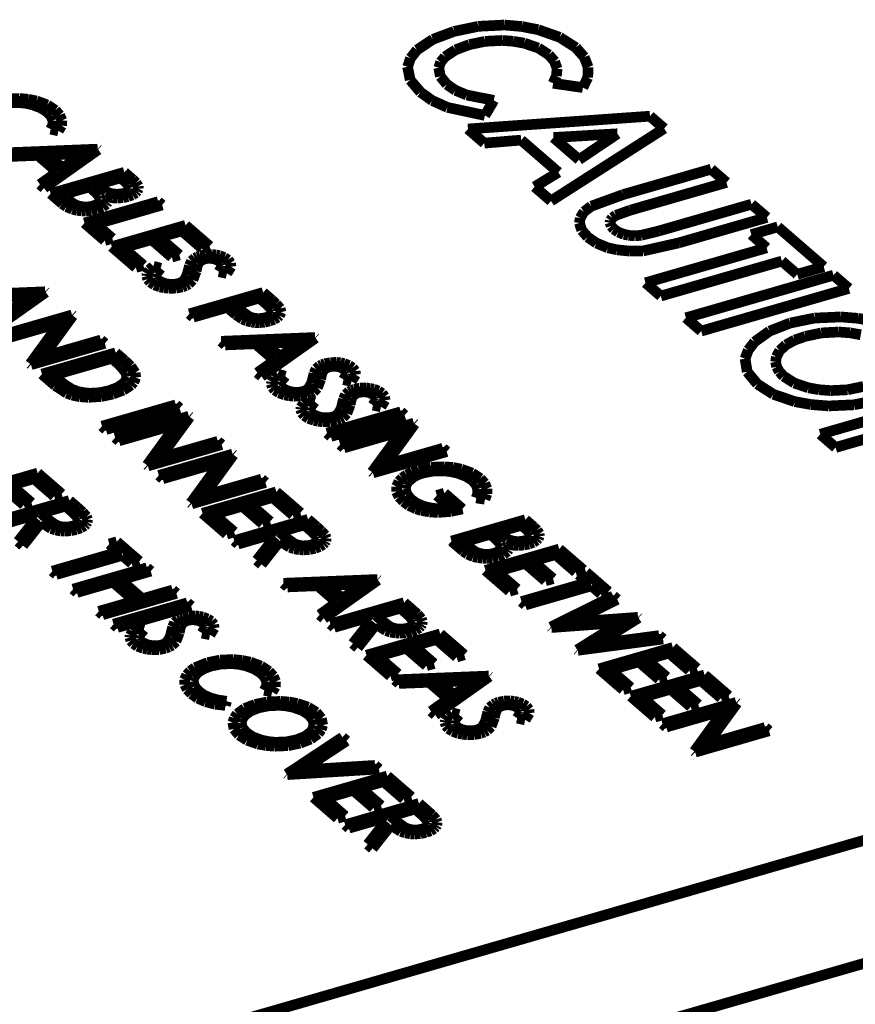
# Model space of a CAD drawing. Header units: inches. Extents: x -28 to 813, y -36 to 558.
# Tile 28 of 93: x 290 to 310, y 313 to 336. Entities that reach past the tile are written whole.
import ezdxf

# ---------------------------------------------------------------- set-up
doc = ezdxf.new("R2010")
doc.units = ezdxf.units.IN

# ---------------------------------------------------------------- blocks, each defined once
blk = doc.blocks.new('N2605-04170', base_point=(241.817, 273.081))
at = {"color": 3, "linetype": 'Continuous', "const_width": 0.25}
for points in [[(300.17, 336.006), (299.672, 335.82)], [(300.739, 336.125), (300.17, 336.006)], [(301.353, 336.156), (300.739, 336.125)], [(301.759, 336.121), (301.353, 336.156)], [(302.142, 336.046), (301.759, 336.121)], [(302.648, 335.869), (302.142, 336.046)], [(299.672, 335.82), (299.301, 335.572)], [(300.53, 335.696), (300.9, 335.773)], [(300.9, 335.773), (301.298, 335.794)], [(301.298, 335.794), (301.563, 335.774)], [(301.563, 335.774), (301.816, 335.729)], [(301.816, 335.729), (302.147, 335.617)], [(303.029, 335.626), (302.648, 335.869)], [(299.301, 335.572), (299.149, 335.379)], [(299.958, 335.411), (300.204, 335.574)], [(300.204, 335.574), (300.53, 335.696)], [(302.147, 335.617), (302.393, 335.459)], [(303.224, 335.404), (303.029, 335.626)], [(299.149, 335.379), (299.078, 335.174)], [(299.81, 335.152), (299.855, 335.286)], [(299.855, 335.286), (299.958, 335.411)], [(302.393, 335.459), (302.53, 335.3)], [(302.53, 335.3), (302.588, 335.131)], [(303.317, 335.166), (303.224, 335.404)], [(299.078, 335.174), (299.14, 334.866)], [(299.848, 334.949), (299.81, 335.152)], [(302.588, 335.131), (302.571, 334.958)], [(303.307, 334.924), (303.317, 335.166)], [(299.14, 334.866), (299.382, 334.58)], [(300.002, 334.761), (299.848, 334.949)], [(302.571, 334.958), (302.494, 334.79)], [(303.193, 334.688), (303.307, 334.924)], [(299.382, 334.58), (299.659, 334.383)], [(300.204, 334.623), (300.002, 334.761)], [(300.467, 334.513), (300.204, 334.623)], [(302.494, 334.79), (303.193, 334.688)], [(289.973, 334.432), (289.662, 334.421)], [(290.178, 334.413), (289.973, 334.432)], [(290.372, 334.374), (290.178, 334.413)], [(290.622, 334.281), (290.372, 334.374)], [(299.659, 334.383), (300.014, 334.223)], [(301.103, 334.389), (300.467, 334.513)], [(300.894, 334.034), (301.103, 334.389)], [(289.687, 334.329), (289.942, 334.337)], [(289.942, 334.337), (290.109, 334.321)], [(290.109, 334.321), (290.266, 334.287)], [(290.266, 334.287), (290.472, 334.211)], [(290.472, 334.211), (290.627, 334.11)], [(290.811, 334.156), (290.622, 334.281)], [(290.914, 334.042), (290.811, 334.156)], [(300.014, 334.223), (300.894, 334.034)], [(290.627, 334.11), (290.713, 334.016)], [(290.713, 334.016), (290.757, 333.915)], [(290.757, 333.915), (290.754, 333.812)], [(290.966, 333.919), (290.914, 334.042)], [(290.957, 333.794), (290.966, 333.919)], [(304.768, 334.017), (300.496, 333.717)], [(305.101, 333.729), (304.768, 334.017)], [(290.754, 333.812), (290.702, 333.712)], [(290.702, 333.712), (290.885, 333.674)], [(290.885, 333.674), (290.957, 333.794)], [(300.496, 333.717), (300.879, 333.385)], [(302.445, 332.029), (305.101, 333.729)], [(300.879, 333.385), (301.745, 333.456)], [(301.745, 333.456), (302.617, 332.701)], [(302.503, 333.517), (304.005, 333.605)], [(303.102, 332.998), (302.503, 333.517)], [(304.005, 333.605), (303.102, 332.998)], [(291.805, 333.244), (289.599, 333.155)], [(290.547, 332.333), (291.818, 333.233)], [(291.818, 333.233), (291.805, 333.244)], [(289.697, 333.07), (290.404, 333.098)], [(290.404, 333.098), (290.857, 332.706)], [(290.63, 333.107), (291.473, 333.142)], [(290.987, 332.798), (290.63, 333.107)], [(291.473, 333.142), (290.987, 332.798)], [(306.204, 332.774), (304.137, 332.178)], [(306.563, 332.463), (306.204, 332.774)], [(290.857, 332.706), (290.45, 332.417)], [(292.433, 332.7), (290.701, 332.2)], [(291.79, 332.41), (292.345, 332.571)], [(292.345, 332.571), (292.467, 332.465)], [(292.628, 332.531), (292.433, 332.7)], [(292.706, 332.454), (292.628, 332.531)], [(302.617, 332.701), (302.061, 332.361)], [(290.45, 332.417), (290.547, 332.333)], [(290.969, 332.173), (291.613, 332.359)], [(291.613, 332.359), (291.672, 332.308)], [(291.672, 332.308), (291.763, 332.225)], [(291.851, 332.358), (291.79, 332.41)], [(292.008, 332.246), (291.851, 332.358)], [(292.467, 332.465), (292.531, 332.4)], [(292.537, 332.266), (292.489, 332.233)], [(292.531, 332.4), (292.562, 332.329)], [(292.555, 332.292), (292.537, 332.266)], [(292.562, 332.329), (292.555, 332.292)], [(292.757, 332.372), (292.706, 332.454)], [(292.735, 332.26), (292.761, 332.315)], [(292.761, 332.315), (292.757, 332.372)], [(302.061, 332.361), (302.445, 332.029)], [(304.309, 331.813), (306.563, 332.463)], [(290.701, 332.2), (290.972, 331.965)], [(291.096, 332.063), (290.969, 332.173)], [(291.26, 331.947), (291.096, 332.063)], [(291.763, 332.225), (291.839, 332.14)], [(291.839, 332.14), (291.862, 332.075)], [(291.862, 332.075), (291.849, 332.01)], [(292.077, 332.216), (292.008, 332.246)], [(292.047, 332.061), (292.033, 332.125)], [(292.033, 332.125), (292.15, 332.102)], [(292.036, 331.997), (292.047, 332.061)], [(292.159, 332.196), (292.077, 332.216)], [(292.15, 332.102), (292.276, 332.096)], [(292.226, 332.188), (292.159, 332.196)], [(292.277, 332.187), (292.226, 332.188)], [(292.276, 332.096), (292.401, 332.106)], [(292.353, 332.193), (292.277, 332.187)], [(292.424, 332.208), (292.353, 332.193)], [(292.401, 332.106), (292.517, 332.132)], [(292.489, 332.233), (292.424, 332.208)], [(292.517, 332.132), (292.62, 332.17)], [(292.62, 332.17), (292.699, 332.221)], [(292.699, 332.221), (292.735, 332.26)], [(304.137, 332.178), (303.389, 331.905)], [(290.972, 331.965), (291.076, 331.893)], [(291.076, 331.893), (291.213, 331.835)], [(291.213, 331.835), (291.321, 331.809)], [(291.333, 331.917), (291.26, 331.947)], [(291.321, 331.809), (291.437, 331.795)], [(291.418, 331.896), (291.333, 331.917)], [(291.487, 331.889), (291.418, 331.896)], [(291.593, 331.89), (291.487, 331.889)], [(293.228, 332.011), (291.496, 331.511)], [(291.527, 331.793), (291.659, 331.804)], [(291.645, 331.897), (291.593, 331.89)], [(291.693, 331.909), (291.645, 331.897)], [(291.659, 331.804), (291.783, 331.831)], [(291.77, 331.939), (291.693, 331.909)], [(291.763, 331.485), (293.318, 331.934)], [(291.826, 331.979), (291.77, 331.939)], [(291.783, 331.831), (291.917, 331.884)], [(291.849, 332.01), (291.826, 331.979)], [(291.917, 331.884), (292.01, 331.956)], [(292.01, 331.956), (292.036, 331.997)], [(293.318, 331.934), (293.228, 332.011)], [(303.389, 331.905), (303.219, 331.776)], [(303.967, 331.691), (304.309, 331.813)], [(307.152, 331.952), (304.981, 331.326)], [(307.511, 331.642), (307.152, 331.952)], [(291.437, 331.795), (291.527, 331.793)], [(303.13, 331.628), (303.112, 331.512)], [(303.219, 331.776), (303.13, 331.628)], [(303.838, 331.569), (303.883, 331.635)], [(303.883, 331.635), (303.967, 331.691)], [(305.445, 331.045), (307.511, 331.642)], [(291.496, 331.511), (291.97, 331.1)], [(292.148, 331.152), (291.763, 331.485)], [(293.869, 331.456), (292.137, 330.956)], [(294.433, 330.968), (293.869, 331.456)], [(303.112, 331.512), (303.166, 331.34)], [(303.83, 331.517), (303.838, 331.569)], [(303.855, 331.439), (303.83, 331.517)], [(303.92, 331.368), (303.855, 331.439)], [(304.022, 331.298), (303.92, 331.368)], [(307.768, 331.42), (307.146, 331.24)], [(308.845, 330.487), (307.768, 331.42)], [(291.97, 331.1), (292.148, 331.152)], [(292.405, 330.93), (293.071, 331.122)], [(293.071, 331.122), (293.545, 330.711)], [(293.248, 331.173), (293.781, 331.327)], [(293.723, 330.762), (293.248, 331.173)], [(293.781, 331.327), (294.256, 330.916)], [(303.166, 331.34), (303.306, 331.181)], [(303.306, 331.181), (303.51, 331.04)], [(304.158, 331.245), (304.022, 331.298)], [(304.264, 331.222), (304.158, 331.245)], [(304.416, 331.21), (304.264, 331.222)], [(304.567, 331.224), (304.416, 331.21)], [(304.981, 331.326), (304.567, 331.224)], [(307.146, 331.24), (307.505, 330.929)], [(292.137, 330.956), (292.701, 330.468)], [(292.879, 330.519), (292.405, 330.93)], [(294.256, 330.916), (294.433, 330.968)], [(303.51, 331.04), (303.778, 330.93)], [(303.778, 330.93), (303.99, 330.883)], [(303.99, 330.883), (304.293, 330.851)], [(304.602, 330.855), (305.445, 331.045)], [(307.505, 330.929), (304.663, 330.109)], [(293.545, 330.711), (293.723, 330.762)], [(294.089, 330.688), (294.007, 330.617)], [(294.147, 330.718), (294.089, 330.688)], [(294.214, 330.742), (294.147, 330.718)], [(294.346, 330.768), (294.214, 330.742)], [(294.252, 330.643), (294.312, 330.666)], [(294.312, 330.666), (294.367, 330.678)], [(294.487, 330.772), (294.346, 330.768)], [(294.367, 330.678), (294.428, 330.682)], [(294.428, 330.682), (294.468, 330.681)], [(294.468, 330.681), (294.52, 330.673)], [(294.58, 330.763), (294.487, 330.772)], [(294.52, 330.673), (294.568, 330.661)], [(294.568, 330.661), (294.63, 330.635)], [(294.666, 330.744), (294.58, 330.763)], [(294.779, 330.701), (294.666, 330.744)], [(294.865, 330.645), (294.779, 330.701)], [(304.293, 330.851), (304.602, 330.855)], [(292.701, 330.468), (292.879, 330.519)], [(293.112, 330.497), (293.02, 330.41)], [(293.285, 330.45), (293.112, 330.497)], [(293.176, 330.316), (293.285, 330.45)], [(293.96, 330.513), (293.935, 330.407)], [(294.007, 330.617), (293.96, 330.513)], [(294.116, 330.378), (294.132, 330.461)], [(294.132, 330.461), (294.154, 330.544)], [(294.154, 330.544), (294.206, 330.614)], [(294.206, 330.614), (294.252, 330.643)], [(294.63, 330.635), (294.677, 330.602)], [(294.722, 330.485), (294.651, 330.369)], [(294.677, 330.602), (294.713, 330.56)], [(294.713, 330.56), (294.727, 330.515)], [(294.727, 330.515), (294.722, 330.485)], [(294.838, 330.33), (294.934, 330.486)], [(294.924, 330.568), (294.865, 330.645)], [(294.934, 330.486), (294.924, 330.568)], [(305.022, 329.798), (307.864, 330.618)], [(307.864, 330.618), (308.223, 330.307)], [(308.223, 330.307), (308.845, 330.487)], [(292.963, 330.315), (292.957, 330.266)], [(292.957, 330.266), (292.979, 330.193)], [(293.02, 330.41), (292.963, 330.315)], [(292.979, 330.193), (293.038, 330.125)], [(293.17, 330.244), (293.176, 330.316)], [(293.186, 330.209), (293.17, 330.244)], [(293.215, 330.176), (293.186, 330.209)], [(293.903, 330.287), (293.839, 330.171)], [(293.935, 330.407), (293.903, 330.287)], [(294.039, 330.175), (294.116, 330.378)], [(294.651, 330.369), (294.838, 330.33)], [(309.076, 330.287), (305.611, 329.287)], [(309.435, 329.976), (309.076, 330.287)], [(293.038, 330.125), (293.137, 330.06)], [(293.137, 330.06), (293.269, 330.012)], [(293.28, 330.133), (293.215, 330.176)], [(293.269, 330.012), (293.37, 329.991)], [(293.363, 330.099), (293.28, 330.133)], [(293.427, 330.082), (293.363, 330.099)], [(293.37, 329.991), (293.477, 329.98)], [(293.496, 330.073), (293.427, 330.082)], [(293.477, 329.98), (293.64, 329.983)], [(293.604, 330.073), (293.496, 330.073)], [(293.656, 330.08), (293.604, 330.073)], [(293.64, 329.983), (293.792, 330.013)], [(293.705, 330.091), (293.656, 330.08)], [(293.748, 330.107), (293.705, 330.091)], [(293.785, 330.126), (293.748, 330.107)], [(293.839, 330.171), (293.785, 330.126)], [(293.792, 330.013), (293.876, 330.044)], [(293.876, 330.044), (293.944, 330.082)], [(293.944, 330.082), (294.039, 330.175)], [(304.663, 330.109), (305.022, 329.798)], [(305.97, 328.976), (309.435, 329.976)], [(290.575, 329.898), (288.369, 329.809)], [(289.318, 328.988), (290.588, 329.887)], [(289.4, 329.762), (290.243, 329.796)], [(290.243, 329.796), (289.758, 329.453)], [(290.588, 329.887), (290.575, 329.898)], [(295.69, 329.88), (293.958, 329.38)], [(295.024, 329.584), (295.602, 329.751)], [(295.602, 329.751), (295.785, 329.592)], [(295.886, 329.71), (295.69, 329.88)], [(294.047, 329.302), (294.847, 329.533)], [(294.847, 329.533), (294.918, 329.471)], [(295.196, 329.431), (295.024, 329.584)], [(295.785, 329.592), (295.894, 329.476)], [(295.996, 329.61), (295.886, 329.71)], [(296.088, 329.505), (295.996, 329.61)], [(296.108, 329.42), (296.088, 329.505)], [(291.204, 329.354), (289.472, 328.854)], [(290.52, 328.372), (291.222, 329.338)], [(291.222, 329.338), (291.204, 329.354)], [(293.958, 329.38), (294.047, 329.302)], [(294.918, 329.471), (295.051, 329.361)], [(295.051, 329.361), (295.201, 329.258)], [(295.347, 329.323), (295.196, 329.431)], [(295.414, 329.294), (295.347, 329.323)], [(295.494, 329.275), (295.414, 329.294)], [(295.559, 329.269), (295.494, 329.275)], [(295.658, 329.272), (295.559, 329.269)], [(295.75, 329.29), (295.658, 329.272)], [(295.826, 329.32), (295.75, 329.29)], [(295.879, 329.36), (295.826, 329.32)], [(295.901, 329.391), (295.879, 329.36)], [(295.894, 329.476), (295.909, 329.433)], [(295.909, 329.433), (295.901, 329.391)], [(295.945, 329.25), (296.03, 329.298)], [(296.03, 329.298), (296.07, 329.336)], [(296.07, 329.336), (296.108, 329.42)], [(305.611, 329.287), (305.97, 328.976)], [(308.633, 329.281), (308.063, 329.166)], [(309.246, 329.308), (308.633, 329.281)], [(309.651, 329.275), (309.246, 329.308)], [(310.035, 329.203), (309.651, 329.275)], [(289.561, 328.777), (290.921, 329.169)], [(290.921, 329.169), (290.22, 328.206)], [(295.201, 329.258), (295.301, 329.216)], [(295.301, 329.216), (295.419, 329.186)], [(295.419, 329.186), (295.504, 329.175)], [(295.504, 329.175), (295.591, 329.173)], [(295.591, 329.173), (295.721, 329.185)], [(295.721, 329.185), (295.84, 329.212)], [(295.84, 329.212), (295.945, 329.25)], [(308.063, 329.166), (307.575, 328.976)], [(296.908, 328.825), (294.701, 328.736)], [(295.65, 327.914), (296.92, 328.814)], [(296.92, 328.814), (296.908, 328.825)], [(307.575, 328.976), (307.222, 328.723)], [(308.164, 328.765), (308.414, 328.852)], [(308.414, 328.852), (308.788, 328.932)], [(308.788, 328.932), (309.191, 328.955)], [(309.191, 328.955), (309.459, 328.935)], [(309.459, 328.935), (309.715, 328.889)], [(290.241, 328.188), (291.973, 328.688)], [(291.883, 328.766), (290.52, 328.372)], [(291.973, 328.688), (291.883, 328.766)], [(294.701, 328.736), (294.799, 328.651)], [(294.799, 328.651), (295.506, 328.679)], [(295.506, 328.679), (295.96, 328.287)], [(295.733, 328.688), (296.575, 328.723)], [(296.09, 328.379), (295.733, 328.688)], [(296.575, 328.723), (296.09, 328.379)], [(307.222, 328.723), (307.074, 328.53)], [(307.812, 328.519), (307.958, 328.653)], [(307.958, 328.653), (308.164, 328.765)], [(292.229, 328.466), (290.497, 327.966)], [(292.431, 328.291), (292.229, 328.466)], [(307.074, 328.53), (307, 328.328)], [(307.717, 328.254), (307.734, 328.372)], [(307.734, 328.372), (307.812, 328.519)], [(290.22, 328.206), (290.241, 328.188)], [(290.765, 327.94), (292.141, 328.337)], [(292.141, 328.337), (292.212, 328.276)], [(292.212, 328.276), (292.358, 328.14)], [(292.358, 328.14), (292.47, 327.996)], [(292.581, 328.149), (292.431, 328.291)], [(292.686, 327.998), (292.581, 328.149)], [(295.96, 328.287), (295.552, 327.998)], [(297.012, 328.157), (296.93, 328.086)], [(297.07, 328.187), (297.012, 328.157)], [(297.138, 328.21), (297.07, 328.187)], [(297.129, 328.083), (297.175, 328.112)], [(297.269, 328.236), (297.138, 328.21)], [(297.175, 328.112), (297.235, 328.135)], [(297.235, 328.135), (297.29, 328.147)], [(297.41, 328.241), (297.269, 328.236)], [(297.29, 328.147), (297.351, 328.151)], [(297.351, 328.151), (297.391, 328.149)], [(297.391, 328.149), (297.443, 328.142)], [(297.503, 328.232), (297.41, 328.241)], [(297.443, 328.142), (297.491, 328.13)], [(297.491, 328.13), (297.553, 328.104)], [(297.589, 328.212), (297.503, 328.232)], [(297.702, 328.17), (297.589, 328.212)], [(297.788, 328.113), (297.702, 328.17)], [(297.848, 328.037), (297.788, 328.113)], [(307, 328.328), (307.05, 328.02)], [(307.74, 328.136), (307.717, 328.254)], [(307.804, 328.022), (307.74, 328.136)], [(290.497, 327.966), (290.807, 327.698)], [(290.879, 327.84), (290.765, 327.94)], [(292.492, 327.903), (292.464, 327.811)], [(292.47, 327.996), (292.492, 327.903)], [(292.652, 327.775), (292.699, 327.886)], [(292.699, 327.886), (292.686, 327.998)], [(295.552, 327.998), (295.65, 327.914)], [(295.943, 327.879), (295.886, 327.784)], [(296.035, 327.966), (295.943, 327.879)], [(296.208, 327.918), (296.035, 327.966)], [(296.099, 327.785), (296.208, 327.918)], [(296.858, 327.876), (296.826, 327.756)], [(296.883, 327.982), (296.858, 327.876)], [(296.93, 328.086), (296.883, 327.982)], [(297.039, 327.847), (297.055, 327.93)], [(297.055, 327.93), (297.077, 328.013)], [(297.077, 328.013), (297.129, 328.083)], [(297.553, 328.104), (297.601, 328.071)], [(297.646, 327.954), (297.574, 327.838)], [(297.601, 328.071), (297.636, 328.029)], [(297.636, 328.029), (297.65, 327.984)], [(297.65, 327.984), (297.646, 327.954)], [(297.761, 327.798), (297.857, 327.955)], [(297.857, 327.955), (297.848, 328.037)], [(307.05, 328.02), (307.286, 327.734)], [(307.906, 327.915), (307.804, 328.022)], [(308.154, 327.757), (307.906, 327.915)], [(290.807, 327.698), (291.081, 327.519)], [(291.03, 327.718), (290.879, 327.84)], [(291.209, 327.605), (291.03, 327.718)], [(292.272, 327.652), (292.072, 327.577)], [(292.418, 327.753), (292.272, 327.652)], [(292.404, 327.589), (292.589, 327.707)], [(292.464, 327.811), (292.418, 327.753)], [(292.589, 327.707), (292.652, 327.775)], [(295.886, 327.784), (295.88, 327.735)], [(295.88, 327.735), (295.902, 327.661)], [(295.902, 327.661), (295.961, 327.593)], [(296.093, 327.713), (296.099, 327.785)], [(296.109, 327.678), (296.093, 327.713)], [(296.139, 327.645), (296.109, 327.678)], [(296.203, 327.601), (296.139, 327.645)], [(296.826, 327.756), (296.762, 327.64)], [(296.962, 327.643), (297.039, 327.847)], [(297.574, 327.838), (297.761, 327.798)], [(307.286, 327.734), (307.662, 327.493)], [(308.488, 327.644), (308.154, 327.757)], [(309.777, 327.677), (309.406, 327.599)], [(291.081, 327.519), (291.203, 327.474)], [(291.203, 327.474), (291.388, 327.436)], [(291.351, 327.555), (291.209, 327.605)], [(291.514, 327.525), (291.351, 327.555)], [(291.388, 327.436), (291.587, 327.422)], [(291.63, 327.517), (291.514, 327.525)], [(291.587, 327.422), (291.885, 327.44)], [(291.86, 327.531), (291.63, 327.517)], [(292.072, 327.577), (291.86, 327.531)], [(291.885, 327.44), (292.162, 327.499)], [(292.162, 327.499), (292.404, 327.589)], [(295.961, 327.593), (296.06, 327.528)], [(296.06, 327.528), (296.192, 327.48)], [(296.192, 327.48), (296.293, 327.46)], [(296.286, 327.567), (296.203, 327.601)], [(296.35, 327.551), (296.286, 327.567)], [(296.293, 327.46), (296.4, 327.448)], [(296.419, 327.541), (296.35, 327.551)], [(296.4, 327.448), (296.563, 327.452)], [(296.527, 327.542), (296.419, 327.541)], [(296.579, 327.548), (296.527, 327.542)], [(296.563, 327.452), (296.715, 327.481)], [(296.628, 327.56), (296.579, 327.548)], [(296.671, 327.575), (296.628, 327.56)], [(296.708, 327.594), (296.671, 327.575)], [(296.762, 327.64), (296.708, 327.594)], [(296.715, 327.481), (296.799, 327.512)], [(296.799, 327.512), (296.867, 327.551)], [(296.867, 327.551), (296.962, 327.643)], [(297.622, 327.486), (297.576, 327.382)], [(297.705, 327.557), (297.622, 327.486)], [(297.762, 327.587), (297.705, 327.557)], [(297.83, 327.611), (297.762, 327.587)], [(297.769, 327.413), (297.821, 327.483)], [(297.821, 327.483), (297.868, 327.512)], [(297.961, 327.637), (297.83, 327.611)], [(297.868, 327.512), (297.927, 327.535)], [(297.927, 327.535), (297.983, 327.547)], [(298.103, 327.641), (297.961, 327.637)], [(297.983, 327.547), (298.043, 327.551)], [(298.043, 327.551), (298.083, 327.55)], [(298.083, 327.55), (298.135, 327.542)], [(298.195, 327.632), (298.103, 327.641)], [(298.135, 327.542), (298.184, 327.53)], [(298.184, 327.53), (298.246, 327.504)], [(298.282, 327.613), (298.195, 327.632)], [(298.246, 327.504), (298.293, 327.471)], [(298.395, 327.57), (298.282, 327.613)], [(298.293, 327.471), (298.329, 327.429)], [(298.329, 327.429), (298.342, 327.384)], [(298.48, 327.514), (298.395, 327.57)], [(298.54, 327.437), (298.48, 327.514)], [(298.549, 327.355), (298.54, 327.437)], [(307.662, 327.493), (308.167, 327.321)], [(308.741, 327.6), (308.488, 327.644)], [(309.006, 327.579), (308.741, 327.6)], [(312.229, 327.556), (308.765, 326.556)], [(309.406, 327.599), (309.006, 327.579)], [(293.64, 327.245), (291.907, 326.745)], [(293.729, 327.167), (293.64, 327.245)], [(296.579, 327.184), (296.573, 327.135)], [(296.635, 327.279), (296.579, 327.184)], [(296.728, 327.366), (296.635, 327.279)], [(296.9, 327.319), (296.728, 327.366)], [(296.785, 327.113), (296.792, 327.185)], [(296.792, 327.185), (296.9, 327.319)], [(297.55, 327.276), (297.519, 327.156)], [(297.576, 327.382), (297.55, 327.276)], [(297.654, 327.044), (297.731, 327.247)], [(297.731, 327.247), (297.747, 327.33)], [(297.747, 327.33), (297.769, 327.413)], [(298.338, 327.354), (298.266, 327.238)], [(298.266, 327.238), (298.454, 327.199)], [(298.342, 327.384), (298.338, 327.354)], [(298.454, 327.199), (298.549, 327.355)], [(308.167, 327.321), (308.551, 327.252)], [(308.551, 327.252), (308.954, 327.219)], [(308.954, 327.219), (309.562, 327.247)], [(309.562, 327.247), (310.128, 327.364)], [(291.997, 326.667), (293.729, 327.167)], [(293.947, 326.978), (292.215, 326.478)], [(293.263, 325.996), (293.966, 326.962)], [(293.966, 326.962), (293.947, 326.978)], [(296.573, 327.135), (296.595, 327.062)], [(296.595, 327.062), (296.653, 326.994)], [(296.653, 326.994), (296.752, 326.929)], [(296.801, 327.078), (296.785, 327.113)], [(296.831, 327.045), (296.801, 327.078)], [(296.895, 327.002), (296.831, 327.045)], [(296.978, 326.968), (296.895, 327.002)], [(297.042, 326.951), (296.978, 326.968)], [(298.92, 327.082), (297.188, 326.582)], [(297.32, 326.96), (297.271, 326.949)], [(297.278, 326.504), (299.01, 327.004)], [(297.364, 326.976), (297.32, 326.96)], [(297.4, 326.995), (297.364, 326.976)], [(297.454, 327.04), (297.4, 326.995)], [(297.519, 327.156), (297.454, 327.04)], [(297.56, 326.951), (297.654, 327.044)], [(299.01, 327.004), (298.92, 327.082)], [(291.907, 326.745), (291.997, 326.667)], [(292.305, 326.401), (293.665, 326.793)], [(293.665, 326.793), (292.964, 325.83)], [(296.752, 326.929), (296.884, 326.881)], [(296.884, 326.881), (296.985, 326.86)], [(296.985, 326.86), (297.092, 326.849)], [(297.112, 326.942), (297.042, 326.951)], [(297.092, 326.849), (297.255, 326.852)], [(297.219, 326.942), (297.112, 326.942)], [(297.271, 326.949), (297.219, 326.942)], [(297.255, 326.852), (297.408, 326.882)], [(297.408, 326.882), (297.491, 326.913)], [(297.491, 326.913), (297.56, 326.951)], [(299.228, 326.815), (297.496, 326.315)], [(298.544, 325.833), (299.247, 326.799)], [(299.247, 326.799), (299.228, 326.815)], [(309.124, 326.245), (311.397, 326.901)], [(297.188, 326.582), (297.278, 326.504)], [(297.586, 326.237), (298.946, 326.63)], [(298.946, 326.63), (298.245, 325.667)], [(308.765, 326.556), (309.124, 326.245)], [(292.215, 326.478), (292.305, 326.401)], [(292.984, 325.812), (294.716, 326.312)], [(294.627, 326.39), (293.263, 325.996)], [(294.716, 326.312), (294.627, 326.39)], [(297.496, 326.315), (297.586, 326.237)], [(294.973, 326.09), (293.241, 325.59)], [(294.289, 325.108), (294.992, 326.074)], [(294.992, 326.074), (294.973, 326.09)], [(298.265, 325.649), (299.997, 326.149)], [(299.908, 326.227), (298.544, 325.833)], [(299.997, 326.149), (299.908, 326.227)], [(292.964, 325.83), (292.984, 325.812)], [(293.331, 325.512), (294.691, 325.905)], [(294.691, 325.905), (293.99, 324.942)], [(290.397, 325.643), (288.665, 325.143)], [(290.961, 325.154), (290.397, 325.643)], [(293.241, 325.59), (293.331, 325.512)], [(298.245, 325.667), (298.265, 325.649)], [(299.057, 325.605), (298.952, 325.53)], [(299.187, 325.67), (299.057, 325.605)], [(299.337, 325.722), (299.187, 325.67)], [(299.23, 325.561), (299.325, 325.608)], [(299.325, 325.608), (299.434, 325.646)], [(299.628, 325.78), (299.337, 325.722)], [(299.434, 325.646), (299.671, 325.69)], [(299.941, 325.792), (299.628, 325.78)], [(299.671, 325.69), (299.924, 325.697)], [(299.924, 325.697), (300.09, 325.679)], [(300.147, 325.775), (299.941, 325.792)], [(300.09, 325.679), (300.245, 325.645)], [(300.342, 325.736), (300.147, 325.775)], [(300.245, 325.645), (300.449, 325.57)], [(300.595, 325.643), (300.342, 325.736)], [(300.449, 325.57), (300.604, 325.47)], [(300.785, 325.518), (300.595, 325.643)], [(289.776, 325.36), (290.309, 325.514)], [(290.251, 324.949), (289.776, 325.36)], [(290.309, 325.514), (290.784, 325.103)], [(294.01, 324.924), (295.742, 325.424)], [(295.652, 325.502), (294.289, 325.108)], [(295.742, 325.424), (295.652, 325.502)], [(298.876, 325.447), (298.819, 325.328)], [(298.952, 325.53), (298.876, 325.447)], [(299.026, 325.275), (299.041, 325.363)], [(299.041, 325.363), (299.092, 325.448)], [(299.092, 325.448), (299.23, 325.561)], [(300.604, 325.47), (300.686, 325.373)], [(300.686, 325.373), (300.726, 325.27)], [(300.888, 325.404), (300.785, 325.518)], [(300.941, 325.281), (300.888, 325.404)], [(289.599, 325.308), (290.073, 324.898)], [(290.784, 325.103), (290.961, 325.154)], [(295.998, 325.202), (294.266, 324.702)], [(296.563, 324.713), (295.998, 325.202)], [(298.819, 325.328), (298.82, 325.206)], [(298.82, 325.206), (298.878, 325.088)], [(299.063, 325.144), (299.026, 325.275)], [(299.167, 325.022), (299.063, 325.144)], [(299.942, 325.171), (299.765, 325.12)], [(299.765, 325.12), (300.098, 324.831)], [(300.366, 324.804), (299.942, 325.171)], [(300.727, 325.165), (300.691, 325.061)], [(300.726, 325.27), (300.727, 325.165)], [(300.894, 325.031), (300.94, 325.155)], [(300.94, 325.155), (300.941, 325.281)], [(291.141, 324.999), (289.409, 324.499)], [(290.073, 324.898), (290.251, 324.949)], [(291.341, 324.825), (291.141, 324.999)], [(293.99, 324.942), (294.01, 324.924)], [(295.378, 324.919), (295.911, 325.073)], [(295.852, 324.508), (295.378, 324.919)], [(295.911, 325.073), (296.385, 324.662)], [(298.878, 325.088), (298.982, 324.977)], [(298.982, 324.977), (299.111, 324.884)], [(299.111, 324.884), (299.276, 324.807)], [(299.287, 324.938), (299.167, 325.022)], [(299.442, 324.87), (299.287, 324.938)], [(300.691, 325.061), (300.894, 325.031)], [(289.498, 324.421), (290.298, 324.652)], [(290.298, 324.652), (290.371, 324.589)], [(290.475, 324.703), (291.053, 324.87)], [(290.656, 324.544), (290.475, 324.703)], [(291.053, 324.87), (291.24, 324.707)], [(291.24, 324.707), (291.353, 324.589)], [(291.451, 324.726), (291.341, 324.825)], [(291.544, 324.622), (291.451, 324.726)], [(294.266, 324.702), (294.831, 324.213)], [(294.534, 324.675), (295.2, 324.868)], [(295.008, 324.265), (294.534, 324.675)], [(295.2, 324.868), (295.674, 324.457)], [(296.385, 324.662), (296.563, 324.713)], [(299.276, 324.807), (299.404, 324.768)], [(299.404, 324.768), (299.593, 324.734)], [(299.563, 324.837), (299.442, 324.87)], [(299.693, 324.815), (299.563, 324.837)], [(299.593, 324.734), (299.793, 324.721)], [(299.898, 324.807), (299.693, 324.815)], [(299.793, 324.721), (300.09, 324.744)], [(300.098, 324.831), (299.898, 324.807)], [(300.09, 324.744), (300.366, 324.804)], [(290.371, 324.589), (289.939, 324.04)], [(290.05, 323.943), (290.482, 324.492)], [(290.482, 324.492), (290.715, 324.343)], [(290.809, 324.434), (290.656, 324.544)], [(290.877, 324.405), (290.809, 324.434)], [(291.293, 324.43), (291.216, 324.399)], [(291.345, 324.471), (291.293, 324.43)], [(291.365, 324.502), (291.345, 324.471)], [(291.353, 324.589), (291.371, 324.546)], [(291.371, 324.546), (291.365, 324.502)], [(291.496, 324.41), (291.535, 324.45)], [(291.535, 324.45), (291.559, 324.492)], [(291.568, 324.558), (291.544, 324.622)], [(291.559, 324.492), (291.568, 324.558)], [(296.742, 324.558), (295.01, 324.058)], [(295.674, 324.457), (295.852, 324.508)], [(296.077, 324.262), (296.654, 324.429)], [(296.654, 324.429), (296.842, 324.266)], [(296.942, 324.385), (296.742, 324.558)], [(301.844, 324.55), (300.111, 324.05)], [(301.2, 324.261), (301.756, 324.421)], [(301.756, 324.421), (301.877, 324.316)], [(302.039, 324.381), (301.844, 324.55)], [(290.715, 324.343), (290.82, 324.308)], [(290.82, 324.308), (290.94, 324.287)], [(290.957, 324.385), (290.877, 324.405)], [(290.94, 324.287), (291.034, 324.283)], [(291.023, 324.378), (290.957, 324.385)], [(291.123, 324.38), (291.023, 324.378)], [(291.034, 324.283), (291.175, 324.293)], [(291.216, 324.399), (291.123, 324.38)], [(291.175, 324.293), (291.306, 324.321)], [(291.306, 324.321), (291.412, 324.36)], [(291.412, 324.36), (291.496, 324.41)], [(294.831, 324.213), (295.008, 324.265)], [(295.1, 323.98), (295.899, 324.211)], [(295.899, 324.211), (295.972, 324.148)], [(296.257, 324.103), (296.077, 324.262)], [(296.842, 324.266), (296.955, 324.148)], [(297.052, 324.285), (296.942, 324.385)], [(297.145, 324.182), (297.052, 324.285)], [(297.169, 324.117), (297.145, 324.182)], [(300.379, 324.024), (301.023, 324.21)], [(301.023, 324.21), (301.082, 324.158)], [(301.261, 324.209), (301.2, 324.261)], [(301.418, 324.097), (301.261, 324.209)], [(301.877, 324.316), (301.941, 324.25)], [(301.941, 324.25), (301.973, 324.179)], [(302.116, 324.305), (302.039, 324.381)], [(302.167, 324.223), (302.116, 324.305)], [(302.171, 324.166), (302.167, 324.223)], [(289.939, 324.04), (290.05, 323.943)], [(292.256, 324.033), (292.078, 323.981)], [(292.078, 323.981), (292.296, 323.793)], [(292.782, 323.577), (292.256, 324.033)], [(295.01, 324.058), (295.1, 323.98)], [(295.972, 324.148), (295.54, 323.599)], [(295.651, 323.503), (296.083, 324.052)], [(296.083, 324.052), (296.316, 323.903)], [(296.411, 323.993), (296.257, 324.103)], [(296.479, 323.964), (296.411, 323.993)], [(296.559, 323.944), (296.479, 323.964)], [(296.818, 323.958), (296.724, 323.94)], [(296.894, 323.989), (296.818, 323.958)], [(296.946, 324.03), (296.894, 323.989)], [(296.966, 324.062), (296.946, 324.03)], [(296.955, 324.148), (296.972, 324.105)], [(296.972, 324.105), (296.966, 324.062)], [(297.014, 323.919), (297.097, 323.97)], [(297.097, 323.97), (297.136, 324.009)], [(297.136, 324.009), (297.161, 324.051)], [(297.161, 324.051), (297.169, 324.117)], [(300.111, 324.05), (300.382, 323.816)], [(300.507, 323.913), (300.379, 324.024)], [(301.082, 324.158), (301.173, 324.076)], [(301.173, 324.076), (301.249, 323.99)], [(301.249, 323.99), (301.273, 323.926)], [(301.487, 324.067), (301.418, 324.097)], [(301.457, 323.912), (301.443, 323.976)], [(301.443, 323.976), (301.561, 323.952)], [(301.569, 324.047), (301.487, 324.067)], [(301.561, 323.952), (301.687, 323.946)], [(301.636, 324.039), (301.569, 324.047)], [(301.687, 324.038), (301.636, 324.039)], [(301.764, 324.044), (301.687, 324.038)], [(301.687, 323.946), (301.811, 323.957)], [(301.834, 324.059), (301.764, 324.044)], [(301.811, 323.957), (301.927, 323.982)], [(301.9, 324.084), (301.834, 324.059)], [(301.947, 324.117), (301.9, 324.084)], [(301.927, 323.982), (302.03, 324.021)], [(301.965, 324.143), (301.947, 324.117)], [(301.973, 324.179), (301.965, 324.143)], [(302.03, 324.021), (302.109, 324.071)], [(302.109, 324.071), (302.146, 324.11)], [(302.146, 324.11), (302.171, 324.166)], [(292.296, 323.793), (290.742, 323.344)], [(296.316, 323.903), (296.422, 323.868)], [(296.422, 323.868), (296.541, 323.847)], [(296.541, 323.847), (296.636, 323.842)], [(296.624, 323.937), (296.559, 323.944)], [(296.724, 323.94), (296.624, 323.937)], [(296.636, 323.842), (296.777, 323.852)], [(296.777, 323.852), (296.907, 323.88)], [(296.907, 323.88), (297.014, 323.919)], [(300.382, 323.816), (300.486, 323.743)], [(300.486, 323.743), (300.623, 323.685)], [(300.67, 323.797), (300.507, 323.913)], [(300.743, 323.767), (300.67, 323.797)], [(300.828, 323.747), (300.743, 323.767)], [(300.898, 323.739), (300.828, 323.747)], [(301.004, 323.741), (300.898, 323.739)], [(302.638, 323.862), (300.906, 323.362)], [(301.055, 323.748), (301.004, 323.741)], [(301.103, 323.759), (301.055, 323.748)], [(301.18, 323.789), (301.103, 323.759)], [(301.236, 323.83), (301.18, 323.789)], [(301.193, 323.681), (301.327, 323.735)], [(301.259, 323.861), (301.236, 323.83)], [(301.273, 323.926), (301.259, 323.861)], [(301.327, 323.735), (301.42, 323.807)], [(301.42, 323.807), (301.446, 323.848)], [(301.446, 323.848), (301.457, 323.912)], [(302.018, 323.579), (302.55, 323.733)], [(302.55, 323.733), (303.025, 323.322)], [(303.203, 323.373), (302.638, 323.862)], [(290.832, 323.266), (292.386, 323.715)], [(292.386, 323.715), (292.604, 323.526)], [(292.604, 323.526), (292.782, 323.577)], [(295.54, 323.599), (295.651, 323.503)], [(300.623, 323.685), (300.731, 323.66)], [(300.731, 323.66), (300.848, 323.646)], [(300.848, 323.646), (300.937, 323.644)], [(300.937, 323.644), (301.07, 323.654)], [(301.07, 323.654), (301.193, 323.681)], [(301.174, 323.335), (301.84, 323.528)], [(301.84, 323.528), (302.314, 323.117)], [(302.492, 323.168), (302.018, 323.579)], [(290.742, 323.344), (290.832, 323.266)], [(292.961, 323.422), (291.229, 322.922)], [(292.34, 323.139), (293.051, 323.344)], [(293.051, 323.344), (292.961, 323.422)], [(300.906, 323.362), (301.47, 322.873)], [(301.648, 322.925), (301.174, 323.335)], [(303.025, 323.322), (303.203, 323.373)], [(303.267, 323.318), (303.089, 323.266)], [(303.089, 323.266), (303.307, 323.078)], [(303.792, 322.863), (303.267, 323.318)], [(291.319, 322.844), (292.163, 323.088)], [(292.163, 323.088), (292.675, 322.644)], [(292.853, 322.695), (292.34, 323.139)], [(298.37, 323.148), (296.164, 323.059)], [(296.164, 323.059), (296.262, 322.974)], [(297.113, 322.237), (298.383, 323.137)], [(297.195, 323.011), (298.038, 323.046)], [(298.038, 323.046), (297.553, 322.702)], [(298.383, 323.137), (298.37, 323.148)], [(303.307, 323.078), (301.753, 322.629)], [(302.314, 323.117), (302.492, 323.168)], [(291.229, 322.922), (291.319, 322.844)], [(291.921, 322.322), (293.653, 322.822)], [(293.564, 322.9), (292.853, 322.695)], [(293.653, 322.822), (293.564, 322.9)], [(296.262, 322.974), (296.969, 323.002)], [(296.969, 323.002), (297.422, 322.61)], [(297.553, 322.702), (297.195, 323.011)], [(301.47, 322.873), (301.648, 322.925)], [(301.842, 322.551), (303.397, 323)], [(303.397, 323), (303.615, 322.811)], [(303.615, 322.811), (303.792, 322.863)], [(292.675, 322.644), (291.832, 322.4)], [(293.91, 322.6), (292.178, 322.1)], [(294, 322.523), (293.91, 322.6)], [(297.422, 322.61), (297.015, 322.321)], [(298.998, 322.604), (297.266, 322.104)], [(299.199, 322.43), (298.998, 322.604)], [(301.753, 322.629), (301.842, 322.551)], [(303.908, 322.763), (302.442, 322.032)], [(302.926, 322.146), (304, 322.682)], [(304, 322.682), (303.908, 322.763)], [(291.832, 322.4), (291.921, 322.322)], [(292.268, 322.023), (294, 322.523)], [(298.333, 322.308), (298.911, 322.475)], [(298.911, 322.475), (299.098, 322.312)], [(299.309, 322.331), (299.199, 322.43)], [(293.611, 322.139), (293.565, 322.035)], [(293.694, 322.21), (293.611, 322.139)], [(293.752, 322.24), (293.694, 322.21)], [(293.819, 322.263), (293.752, 322.24)], [(293.758, 322.066), (293.811, 322.136)], [(293.811, 322.136), (293.857, 322.165)], [(293.951, 322.289), (293.819, 322.263)], [(293.857, 322.165), (293.916, 322.188)], [(293.916, 322.188), (293.972, 322.2)], [(294.092, 322.294), (293.951, 322.289)], [(293.972, 322.2), (294.032, 322.204)], [(294.032, 322.204), (294.073, 322.202)], [(294.073, 322.202), (294.125, 322.195)], [(294.185, 322.285), (294.092, 322.294)], [(294.125, 322.195), (294.173, 322.183)], [(294.173, 322.183), (294.235, 322.157)], [(294.271, 322.266), (294.185, 322.285)], [(294.235, 322.157), (294.282, 322.124)], [(294.384, 322.223), (294.271, 322.266)], [(294.282, 322.124), (294.318, 322.082)], [(294.47, 322.167), (294.384, 322.223)], [(294.529, 322.09), (294.47, 322.167)], [(297.015, 322.321), (297.113, 322.237)], [(297.266, 322.104), (297.356, 322.026)], [(297.356, 322.026), (298.156, 322.257)], [(298.229, 322.194), (297.796, 321.645)], [(298.156, 322.257), (298.229, 322.194)], [(298.514, 322.149), (298.333, 322.308)], [(298.667, 322.039), (298.514, 322.149)], [(299.098, 322.312), (299.211, 322.194)], [(299.223, 322.108), (299.203, 322.076)], [(299.211, 322.194), (299.229, 322.151)], [(299.229, 322.151), (299.223, 322.108)], [(299.402, 322.227), (299.309, 322.331)], [(299.426, 322.163), (299.402, 322.227)], [(299.417, 322.097), (299.426, 322.163)], [(302.454, 322.021), (304.084, 322.14)], [(304.487, 322.261), (302.926, 322.146)], [(304.084, 322.14), (303.06, 321.497)], [(303.524, 321.638), (304.5, 322.249)], [(304.5, 322.249), (304.487, 322.261)], [(292.178, 322.1), (292.268, 322.023)], [(292.624, 321.932), (292.568, 321.837)], [(292.717, 322.019), (292.624, 321.932)], [(292.889, 321.971), (292.717, 322.019)], [(292.781, 321.838), (292.889, 321.971)], [(293.54, 321.929), (293.508, 321.809)], [(293.565, 322.035), (293.54, 321.929)], [(293.643, 321.696), (293.72, 321.9)], [(293.72, 321.9), (293.737, 321.983)], [(293.737, 321.983), (293.758, 322.066)], [(294.327, 322.007), (294.255, 321.891)], [(294.255, 321.891), (294.443, 321.851)], [(294.318, 322.082), (294.331, 322.037)], [(294.331, 322.037), (294.327, 322.007)], [(294.443, 321.851), (294.539, 322.008)], [(294.539, 322.008), (294.529, 322.09)], [(297.907, 321.549), (298.339, 322.098)], [(299.845, 321.871), (298.113, 321.371)], [(298.339, 322.098), (298.573, 321.949)], [(298.573, 321.949), (298.678, 321.914)], [(298.735, 322.01), (298.667, 322.039)], [(298.678, 321.914), (298.798, 321.893)], [(298.815, 321.99), (298.735, 322.01)], [(298.798, 321.893), (298.892, 321.888)], [(298.88, 321.983), (298.815, 321.99)], [(298.981, 321.986), (298.88, 321.983)], [(298.892, 321.888), (299.033, 321.898)], [(299.074, 322.004), (298.981, 321.986)], [(299.033, 321.898), (299.163, 321.926)], [(299.15, 322.035), (299.074, 322.004)], [(299.203, 322.076), (299.15, 322.035)], [(299.163, 321.926), (299.27, 321.965)], [(299.27, 321.965), (299.354, 322.015)], [(299.354, 322.015), (299.393, 322.055)], [(299.393, 322.055), (299.417, 322.097)], [(300.409, 321.382), (299.845, 321.871)], [(302.442, 322.032), (302.454, 322.021)], [(290.917, 311.581), (326.495, 321.851)], [(292.568, 321.837), (292.562, 321.788)], [(292.562, 321.788), (292.584, 321.715)], [(292.584, 321.715), (292.643, 321.647)], [(292.643, 321.647), (292.742, 321.582)], [(292.775, 321.766), (292.781, 321.838)], [(292.79, 321.731), (292.775, 321.766)], [(292.82, 321.698), (292.79, 321.731)], [(292.885, 321.655), (292.82, 321.698)], [(292.968, 321.62), (292.885, 321.655)], [(293.39, 321.647), (293.353, 321.628)], [(293.444, 321.693), (293.39, 321.647)], [(293.508, 321.809), (293.444, 321.693)], [(293.549, 321.604), (293.643, 321.696)], [(297.796, 321.645), (297.907, 321.549)], [(299.224, 321.588), (299.757, 321.742)], [(299.757, 321.742), (300.231, 321.331)], [(303.073, 321.486), (305.074, 321.752)], [(304.983, 321.832), (303.524, 321.638)], [(305.074, 321.752), (304.983, 321.832)], [(292.742, 321.582), (292.874, 321.533)], [(292.874, 321.533), (292.975, 321.513)], [(293.032, 321.604), (292.968, 321.62)], [(292.975, 321.513), (293.082, 321.502)], [(293.101, 321.594), (293.032, 321.604)], [(293.082, 321.502), (293.245, 321.505)], [(293.209, 321.595), (293.101, 321.594)], [(293.261, 321.602), (293.209, 321.595)], [(293.245, 321.505), (293.397, 321.535)], [(293.31, 321.613), (293.261, 321.602)], [(293.353, 321.628), (293.31, 321.613)], [(293.397, 321.535), (293.48, 321.565)], [(293.48, 321.565), (293.549, 321.604)], [(298.38, 321.345), (299.046, 321.537)], [(299.046, 321.537), (299.521, 321.126)], [(299.698, 321.177), (299.224, 321.588)], [(303.06, 321.497), (303.073, 321.486)], [(305.305, 321.552), (303.573, 321.052)], [(304.684, 321.27), (305.217, 321.423)], [(305.217, 321.423), (305.692, 321.013)], [(305.869, 321.064), (305.305, 321.552)], [(294.387, 321.199), (294.088, 321.077)], [(294.677, 321.257), (294.387, 321.199)], [(294.988, 321.269), (294.677, 321.257)], [(295.193, 321.249), (294.988, 321.269)], [(295.387, 321.21), (295.193, 321.249)], [(295.638, 321.117), (295.387, 321.21)], [(298.113, 321.371), (298.677, 320.882)], [(298.854, 320.934), (298.38, 321.345)], [(299.521, 321.126), (299.698, 321.177)], [(300.231, 321.331), (300.409, 321.382)], [(303.84, 321.026), (304.507, 321.218)], [(304.507, 321.218), (304.981, 320.807)], [(305.159, 320.859), (304.684, 321.27)], [(293.977, 320.998), (293.896, 320.91)], [(294.088, 321.077), (293.977, 320.998)], [(294.121, 320.931), (294.182, 320.987)], [(294.182, 320.987), (294.308, 321.061)], [(294.308, 321.061), (294.465, 321.117)], [(294.465, 321.117), (294.702, 321.165)], [(294.702, 321.165), (294.957, 321.174)], [(294.957, 321.174), (295.124, 321.157)], [(295.124, 321.157), (295.281, 321.124)], [(295.281, 321.124), (295.487, 321.047)], [(295.487, 321.047), (295.642, 320.946)], [(295.826, 320.993), (295.638, 321.117)], [(295.642, 320.946), (295.728, 320.852)], [(295.929, 320.878), (295.826, 320.993)], [(303.573, 321.052), (304.137, 320.564)], [(304.315, 320.615), (303.84, 321.026)], [(305.692, 321.013), (305.869, 321.064)], [(293.896, 320.91), (293.846, 320.798)], [(293.846, 320.798), (293.85, 320.682)], [(294.047, 320.764), (294.067, 320.849)], [(294.081, 320.636), (294.047, 320.764)], [(294.067, 320.849), (294.121, 320.931)], [(295.728, 320.852), (295.772, 320.751)], [(295.772, 320.751), (295.769, 320.648)], [(295.981, 320.756), (295.929, 320.878)], [(295.972, 320.63), (295.981, 320.756)], [(298.677, 320.882), (298.854, 320.934)], [(300.986, 320.883), (298.779, 320.794)], [(298.779, 320.794), (298.877, 320.709)], [(298.877, 320.709), (299.584, 320.737)], [(299.584, 320.737), (300.038, 320.345)], [(299.728, 319.972), (300.998, 320.872)], [(299.811, 320.746), (300.653, 320.781)], [(300.168, 320.437), (299.811, 320.746)], [(300.653, 320.781), (300.168, 320.437)], [(300.998, 320.872), (300.986, 320.883)], [(306.049, 320.908), (304.317, 320.408)], [(304.981, 320.807), (305.159, 320.859)], [(305.428, 320.626), (305.961, 320.779)], [(305.961, 320.779), (306.435, 320.369)], [(306.613, 320.42), (306.049, 320.908)], [(293.85, 320.682), (293.907, 320.57)], [(293.907, 320.57), (294.006, 320.466)], [(294.183, 320.518), (294.081, 320.636)], [(294.302, 320.435), (294.183, 320.518)], [(295.769, 320.648), (295.717, 320.548)], [(295.717, 320.548), (295.9, 320.51)], [(295.9, 320.51), (295.972, 320.63)], [(304.137, 320.564), (304.315, 320.615)], [(304.584, 320.382), (305.25, 320.574)], [(305.25, 320.574), (305.725, 320.163)], [(305.902, 320.215), (305.428, 320.626)], [(294.006, 320.466), (294.152, 320.364)], [(294.152, 320.364), (294.339, 320.281)], [(294.454, 320.368), (294.302, 320.435)], [(294.339, 320.281), (294.561, 320.223)], [(294.633, 320.32), (294.454, 320.368)], [(294.829, 320.292), (294.633, 320.32)], [(294.804, 320.194), (294.829, 320.292)], [(295.784, 320.274), (295.498, 320.216)], [(296.091, 320.289), (295.784, 320.274)], [(296.295, 320.275), (296.091, 320.289)], [(296.488, 320.239), (296.295, 320.275)], [(300.038, 320.345), (299.63, 320.056)], [(301.216, 320.268), (301.148, 320.245)], [(301.347, 320.294), (301.216, 320.268)], [(301.488, 320.299), (301.347, 320.294)], [(301.581, 320.29), (301.488, 320.299)], [(301.667, 320.27), (301.581, 320.29)], [(301.78, 320.228), (301.667, 320.27)], [(304.317, 320.408), (304.881, 319.92)], [(305.058, 319.971), (304.584, 320.382)], [(306.792, 320.264), (305.06, 319.764)], [(306.435, 320.369), (306.613, 320.42)], [(306.811, 320.248), (306.792, 320.264)], [(294.561, 320.223), (294.804, 320.194)], [(295.254, 320.122), (295.08, 319.994)], [(295.252, 319.957), (295.391, 320.061)], [(295.498, 320.216), (295.254, 320.122)], [(295.391, 320.061), (295.588, 320.139)], [(295.588, 320.139), (295.823, 320.186)], [(295.823, 320.186), (296.075, 320.196)], [(296.075, 320.196), (296.241, 320.181)], [(296.241, 320.181), (296.398, 320.149)], [(296.398, 320.149), (296.605, 320.076)], [(296.743, 320.153), (296.488, 320.239)], [(296.605, 320.076), (296.762, 319.977)], [(296.935, 320.032), (296.743, 320.153)], [(297.055, 319.888), (296.935, 320.032)], [(299.63, 320.056), (299.728, 319.972)], [(300.113, 320.024), (300.021, 319.937)], [(300.286, 319.976), (300.113, 320.024)], [(300.961, 320.04), (300.936, 319.934)], [(301.008, 320.144), (300.961, 320.04)], [(301.09, 320.215), (301.008, 320.144)], [(301.148, 320.245), (301.09, 320.215)], [(301.133, 319.988), (301.155, 320.071)], [(301.155, 320.071), (301.207, 320.141)], [(301.207, 320.141), (301.253, 320.17)], [(301.253, 320.17), (301.313, 320.193)], [(301.313, 320.193), (301.368, 320.205)], [(301.368, 320.205), (301.429, 320.209)], [(301.429, 320.209), (301.469, 320.207)], [(301.469, 320.207), (301.521, 320.2)], [(301.521, 320.2), (301.569, 320.188)], [(301.569, 320.188), (301.631, 320.162)], [(301.631, 320.162), (301.679, 320.129)], [(301.679, 320.129), (301.714, 320.087)], [(301.714, 320.087), (301.728, 320.042)], [(301.728, 320.042), (301.724, 320.012)], [(301.866, 320.172), (301.78, 320.228)], [(301.926, 320.095), (301.866, 320.172)], [(301.935, 320.013), (301.926, 320.095)], [(305.15, 319.687), (306.51, 320.079)], [(305.725, 320.163), (305.902, 320.215)], [(306.51, 320.079), (305.809, 319.116)], [(306.109, 319.282), (306.811, 320.248)], [(295.011, 319.897), (294.977, 319.795)], [(294.977, 319.795), (295.005, 319.642)], [(295.08, 319.994), (295.011, 319.897)], [(295.175, 319.794), (295.199, 319.877)], [(295.2, 319.67), (295.175, 319.794)], [(295.199, 319.877), (295.252, 319.957)], [(296.762, 319.977), (296.857, 319.859)], [(296.857, 319.859), (296.882, 319.733)], [(297.086, 319.733), (297.055, 319.888)], [(299.965, 319.842), (299.958, 319.793)], [(299.958, 319.793), (299.98, 319.719)], [(300.021, 319.937), (299.965, 319.842)], [(300.171, 319.771), (300.177, 319.843)], [(300.177, 319.843), (300.286, 319.976)], [(300.904, 319.814), (300.84, 319.698)], [(300.936, 319.934), (300.904, 319.814)], [(301.04, 319.701), (301.117, 319.905)], [(301.117, 319.905), (301.133, 319.988)], [(301.724, 320.012), (301.652, 319.896)], [(301.652, 319.896), (301.839, 319.856)], [(301.839, 319.856), (301.935, 320.013)], [(304.881, 319.92), (305.058, 319.971)], [(295.005, 319.642), (295.122, 319.499)], [(295.296, 319.554), (295.2, 319.67)], [(296.807, 319.569), (296.667, 319.464)], [(296.862, 319.65), (296.807, 319.569)], [(296.882, 319.733), (296.862, 319.65)], [(296.982, 319.532), (297.053, 319.63)], [(297.053, 319.63), (297.086, 319.733)], [(299.98, 319.719), (300.039, 319.651)], [(300.039, 319.651), (300.138, 319.586)], [(300.138, 319.586), (300.27, 319.538)], [(300.187, 319.736), (300.171, 319.771)], [(300.217, 319.703), (300.187, 319.736)], [(300.281, 319.659), (300.217, 319.703)], [(300.364, 319.625), (300.281, 319.659)], [(300.428, 319.609), (300.364, 319.625)], [(300.497, 319.599), (300.428, 319.609)], [(300.605, 319.6), (300.497, 319.599)], [(300.657, 319.606), (300.605, 319.6)], [(300.706, 319.618), (300.657, 319.606)], [(300.749, 319.633), (300.706, 319.618)], [(300.786, 319.652), (300.749, 319.633)], [(300.84, 319.698), (300.786, 319.652)], [(300.793, 319.539), (300.877, 319.57)], [(300.877, 319.57), (300.946, 319.609)], [(300.946, 319.609), (301.04, 319.701)], [(305.06, 319.764), (305.15, 319.687)], [(305.829, 319.098), (307.561, 319.598)], [(307.472, 319.676), (306.109, 319.282)], [(307.561, 319.598), (307.472, 319.676)], [(295.122, 319.499), (295.312, 319.377)], [(295.451, 319.453), (295.296, 319.554)], [(295.312, 319.377), (295.566, 319.289)], [(295.656, 319.378), (295.451, 319.453)], [(295.812, 319.345), (295.656, 319.378)], [(295.979, 319.329), (295.812, 319.345)], [(296.232, 319.339), (295.979, 319.329)], [(296.468, 319.386), (296.232, 319.339)], [(297.551, 319.447), (296.242, 318.581)], [(296.667, 319.464), (296.468, 319.386)], [(296.557, 319.308), (296.804, 319.404)], [(296.615, 318.681), (297.647, 319.364)], [(296.804, 319.404), (296.982, 319.532)], [(297.647, 319.364), (297.551, 319.447)], [(300.27, 319.538), (300.371, 319.518)], [(300.371, 319.518), (300.478, 319.506)], [(300.478, 319.506), (300.641, 319.51)], [(300.641, 319.51), (300.793, 319.539)], [(293.417, 309.416), (327.495, 319.253)], [(295.566, 319.289), (295.76, 319.254)], [(295.76, 319.254), (295.963, 319.237)], [(295.963, 319.237), (296.271, 319.25)], [(296.271, 319.25), (296.557, 319.308)], [(305.809, 319.116), (305.829, 319.098)], [(296.255, 318.57), (298.41, 318.703)], [(298.314, 318.787), (296.615, 318.681)], [(298.41, 318.703), (298.314, 318.787)], [(296.242, 318.581), (296.255, 318.57)], [(298.602, 318.537), (296.87, 318.037)], [(297.981, 318.254), (298.514, 318.408)], [(298.514, 318.408), (298.989, 317.997)], [(299.166, 318.048), (298.602, 318.537)], [(297.138, 318.01), (297.804, 318.203)], [(297.804, 318.203), (298.278, 317.792)], [(298.456, 317.843), (297.981, 318.254)], [(296.87, 318.037), (297.434, 317.548)], [(297.612, 317.599), (297.138, 318.01)], [(298.989, 317.997), (299.166, 318.048)], [(299.346, 317.893), (297.614, 317.393)], [(298.278, 317.792), (298.456, 317.843)], [(298.681, 317.597), (299.258, 317.764)], [(299.258, 317.764), (299.445, 317.601)], [(299.546, 317.719), (299.346, 317.893)], [(299.656, 317.62), (299.546, 317.719)], [(297.434, 317.548), (297.612, 317.599)], [(297.703, 317.315), (298.503, 317.546)], [(298.576, 317.483), (298.144, 316.934)], [(298.503, 317.546), (298.576, 317.483)], [(298.861, 317.438), (298.681, 317.597)], [(299.445, 317.601), (299.558, 317.483)], [(299.558, 317.483), (299.576, 317.44)], [(299.749, 317.516), (299.656, 317.62)], [(299.773, 317.452), (299.749, 317.516)], [(297.614, 317.393), (297.703, 317.315)], [(298.255, 316.838), (298.687, 317.387)], [(298.687, 317.387), (298.92, 317.238)], [(299.015, 317.328), (298.861, 317.438)], [(299.082, 317.299), (299.015, 317.328)], [(299.162, 317.279), (299.082, 317.299)], [(299.228, 317.272), (299.162, 317.279)], [(299.328, 317.275), (299.228, 317.272)], [(299.421, 317.293), (299.328, 317.275)], [(299.498, 317.324), (299.421, 317.293)], [(299.55, 317.365), (299.498, 317.324)], [(299.511, 317.215), (299.617, 317.254)], [(299.57, 317.397), (299.55, 317.365)], [(299.576, 317.44), (299.57, 317.397)], [(299.617, 317.254), (299.701, 317.304)], [(299.701, 317.304), (299.74, 317.344)], [(299.74, 317.344), (299.765, 317.386)], [(299.765, 317.386), (299.773, 317.452)], [(298.92, 317.238), (299.026, 317.203)], [(299.026, 317.203), (299.145, 317.182)], [(299.145, 317.182), (299.239, 317.177)], [(299.239, 317.177), (299.38, 317.187)], [(299.38, 317.187), (299.511, 317.215)], [(298.144, 316.934), (298.255, 316.838)]]:
    blk.add_lwpolyline(points, dxfattribs=at)
blk = doc.blocks.new('N2605-64170', base_point=(42.656, 167.422))
blk.add_blockref('N2605-04170', (241.817, 273.081))
blk = doc.blocks.new('N2605-96570__120', base_point=(42.656, 167.422))
blk.add_blockref('N2605-64170', (42.656, 167.422))
blk = doc.blocks.new('Gen1', base_point=(419.4, 356.4))
blk.add_blockref('N2605-96570__120', (42.656, 167.422))

msp = doc.modelspace()

# ---------------------------------------------------------------- block references
msp.add_blockref('Gen1', (419.4, 356.4))

doc.saveas('drawing.dxf')
